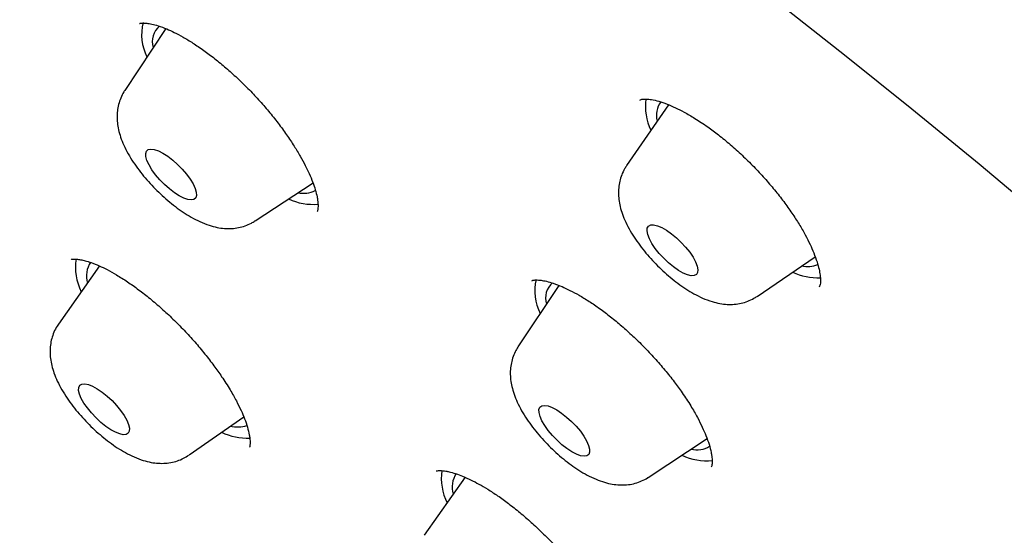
# Model space of a CAD drawing. Header units: millimetres. Extents: x 8 to 1577, y 12 to 2534.
# Tile 21 of 60: x 1328.66 to 1341.67, y 904.52 to 911.33. Entities that reach past the tile are written whole.
import ezdxf

# ---------------------------------------------------------------- set-up
doc = ezdxf.new("R2010")
doc.units = ezdxf.units.MM

msp = doc.modelspace()

# ---------------------------------------------------------------- linework, layer by layer
at = {"color": 7, "linetype": 'Continuous', "lineweight": 30}
for p, q in [((1330.59, 911.213), (1330.049, 910.395)), ((1337.232, 910.207), (1336.68, 909.401)), ((1331.77, 908.67), (1332.536, 909.174)), ((1338.404, 907.673), (1339.172, 908.197)), ((1329.714, 908.075), (1329.172, 907.307)), ((1335.783, 907.819), (1335.245, 907.006)), ((1330.898, 905.577), (1331.62, 906.083)), ((1336.966, 905.281), (1337.743, 905.793)), ((1334.545, 905.282), (1334.006, 904.516)), ((1334.167, 905.364), (1334.164, 905.361))]:
    msp.add_line(p, q, dxfattribs=at)
at = {"color": 7, "linetype": 'Continuous', "lineweight": 30, "flags": 128}
for points in [[(1328.203, 918.694), (1329.048, 918.199), (1329.9, 917.684), (1330.759, 917.151), (1331.623, 916.599), (1332.492, 916.029), (1333.366, 915.441), (1334.244, 914.836), (1335.125, 914.213), (1336.009, 913.575), (1336.896, 912.92), (1337.784, 912.25), (1338.672, 911.565), (1339.562, 910.865), (1340.451, 910.151), (1341.339, 909.423), (1342.225, 908.682)], [(1330.769, 909.002), (1330.705, 909.043), (1330.639, 909.094), (1330.574, 909.152), (1330.513, 909.215), (1330.456, 909.28), (1330.408, 909.346), (1330.37, 909.41), (1330.342, 909.468), (1330.327, 909.52), (1330.325, 909.562), (1330.336, 909.594), (1330.359, 909.614), (1330.393, 909.621), (1330.438, 909.616), (1330.492, 909.597), (1330.552, 909.567), (1330.616, 909.526), (1330.682, 909.475), (1330.747, 909.417), (1330.809, 909.354), (1330.865, 909.289), (1330.913, 909.223), (1330.951, 909.159), (1330.979, 909.101), (1330.994, 909.049), (1330.996, 909.007), (1330.986, 908.975), (1330.963, 908.955), (1330.928, 908.948), (1330.883, 908.953), (1330.829, 908.972), (1330.769, 909.002)], [(1337.301, 908.063), (1337.235, 908.117), (1337.172, 908.178), (1337.112, 908.242), (1337.059, 908.308), (1337.015, 908.373), (1336.982, 908.435), (1336.96, 908.49), (1336.951, 908.538), (1336.954, 908.576), (1336.97, 908.603), (1336.999, 908.617), (1337.038, 908.618), (1337.088, 908.607), (1337.144, 908.583), (1337.206, 908.547), (1337.272, 908.502), (1337.338, 908.447), (1337.401, 908.387), (1337.461, 908.322), (1337.514, 908.256), (1337.558, 908.191), (1337.591, 908.13), (1337.613, 908.074), (1337.622, 908.026), (1337.619, 907.989), (1337.603, 907.962), (1337.574, 907.948), (1337.535, 907.946), (1337.485, 907.958), (1337.429, 907.982), (1337.367, 908.017), (1337.301, 908.063)], [(1329.926, 905.877), (1329.864, 905.911), (1329.799, 905.955), (1329.733, 906.008), (1329.669, 906.068), (1329.609, 906.132), (1329.555, 906.198), (1329.509, 906.263), (1329.474, 906.325), (1329.45, 906.382), (1329.439, 906.431), (1329.441, 906.47), (1329.455, 906.499), (1329.482, 906.515), (1329.52, 906.518), (1329.568, 906.509), (1329.623, 906.486), (1329.685, 906.453), (1329.75, 906.408), (1329.816, 906.355), (1329.88, 906.296), (1329.94, 906.232), (1329.994, 906.166), (1330.04, 906.1), (1330.075, 906.038), (1330.099, 905.981), (1330.11, 905.932), (1330.108, 905.893), (1330.094, 905.865), (1330.067, 905.848), (1330.029, 905.845), (1329.981, 905.855), (1329.926, 905.877)], [(1335.892, 905.661), (1335.826, 905.713), (1335.762, 905.772), (1335.701, 905.835), (1335.645, 905.901), (1335.599, 905.966), (1335.562, 906.029), (1335.536, 906.087), (1335.523, 906.138), (1335.522, 906.179), (1335.535, 906.209), (1335.559, 906.227), (1335.596, 906.232), (1335.642, 906.225), (1335.696, 906.205), (1335.757, 906.173), (1335.822, 906.13), (1335.888, 906.078), (1335.952, 906.02), (1336.013, 905.956), (1336.069, 905.89), (1336.115, 905.825), (1336.152, 905.762), (1336.178, 905.704), (1336.191, 905.654), (1336.192, 905.613), (1336.18, 905.582), (1336.155, 905.564), (1336.118, 905.559), (1336.072, 905.566), (1336.018, 905.586), (1335.957, 905.618), (1335.892, 905.661)]]:
    msp.add_lwpolyline(points, dxfattribs=at)
at = {"color": 7, "linetype": 'Continuous', "lineweight": 30}
for centre, radius, start, end in [((1330.923, 911.134), 0.652, 166.0547, 207.0086), ((1330.682, 911.039), 0.27, 129.7458, 196.6212), ((1337.66, 910.184), 0.731, 172.3604, 205.5017), ((1337.399, 910.063), 0.324, 145.7202, 193.0704), ((1332.412, 909.366), 0.331, 256.8497, 297.518), ((1332.542, 909.672), 0.783, 245.145, 274.5522), ((1330.107, 908.057), 0.71, 171.156, 206.9938), ((1329.873, 907.94), 0.331, 146.0192, 195.8796), ((1339.069, 908.444), 0.376, 258.4262, 291.5174), ((1336.128, 907.747), 0.661, 167.0849, 206.8465), ((1339.211, 908.733), 0.814, 245.4657, 272.1489), ((1335.88, 907.65), 0.271, 131.308, 196.699), ((1331.536, 906.353), 0.406, 256.5893, 288.2132), ((1331.683, 906.634), 0.836, 244.8266, 271.2763), ((1337.611, 905.944), 0.3, 254.9584, 303.6402), ((1337.733, 906.265), 0.764, 244.9488, 276.1369), ((1334.973, 905.273), 0.742, 172.4974, 206.2799), ((1334.706, 905.15), 0.331, 146.9343, 196.0156)]:
    msp.add_arc(centre, radius, start, end, dxfattribs=at)
for points, knots in [([(1390.457, 874.578), (1390.5, 874.623), (1390.58, 874.707), (1390.689, 874.826), (1390.78, 874.928), (1390.853, 875.012), (1390.908, 875.079), (1390.949, 875.129), (1391.024, 875.221), (1391.103, 875.322), (1391.188, 875.436), (1391.247, 875.518), (1391.316, 875.615), (1391.39, 875.725), (1391.472, 875.85), (1391.555, 875.983), (1391.635, 876.117), (1391.71, 876.248), (1391.783, 876.381), (1391.858, 876.524), (1391.931, 876.673), (1392.004, 876.827), (1392.071, 876.978), (1392.134, 877.125), (1392.189, 877.263), (1392.24, 877.396), (1392.29, 877.531), (1392.351, 877.707), (1392.423, 877.933), (1392.502, 878.206), (1392.566, 878.459), (1392.617, 878.682), (1392.657, 878.871), (1392.692, 879.055), (1392.722, 879.23), (1392.747, 879.391), (1392.769, 879.546), (1392.789, 879.704), (1392.809, 879.88), (1392.827, 880.067), (1392.843, 880.263), (1392.856, 880.459), (1392.865, 880.656), (1392.873, 880.87), (1392.877, 881.098), (1392.877, 881.336), (1392.874, 881.571), (1392.867, 881.812), (1392.855, 882.072), (1392.838, 882.345), (1392.817, 882.623), (1392.788, 882.926), (1392.753, 883.246), (1392.709, 883.58), (1392.662, 883.903), (1392.611, 884.224), (1392.56, 884.515), (1392.509, 884.782), (1392.46, 885.026), (1392.405, 885.29), (1392.342, 885.573), (1392.272, 885.873), (1392.206, 886.141), (1392.15, 886.36), (1392.109, 886.515), (1392.075, 886.641), (1392.049, 886.738), (1392.022, 886.836), (1391.988, 886.958), (1391.942, 887.119), (1391.886, 887.311), (1391.821, 887.53), (1391.744, 887.783), (1391.652, 888.072), (1391.546, 888.399), (1391.422, 888.765), (1391.28, 889.17), (1391.119, 889.614), (1390.973, 890), (1390.851, 890.314), (1390.765, 890.534), (1390.685, 890.733), (1390.617, 890.899), (1390.567, 891.022), (1390.532, 891.106), (1390.508, 891.164), (1390.487, 891.215), (1390.465, 891.268), (1390.427, 891.359), (1390.368, 891.497), (1390.285, 891.691), (1390.186, 891.921), (1390.07, 892.185), (1389.921, 892.518), (1389.744, 892.907), (1389.542, 893.339), (1389.287, 893.872), (1388.979, 894.499), (1388.614, 895.217), (1388.248, 895.913), (1387.878, 896.599), (1387.461, 897.35), (1386.984, 898.185), (1386.579, 898.872), (1386.297, 899.34), (1386.156, 899.573), (1386.023, 899.791), (1385.902, 899.987), (1385.797, 900.157), (1385.709, 900.299), (1385.639, 900.41), (1385.588, 900.493), (1385.543, 900.563), (1385.491, 900.647), (1385.419, 900.761), (1385.327, 900.905), (1385.223, 901.069), (1385.078, 901.296), (1384.886, 901.594), (1384.641, 901.969), (1384.371, 902.379), (1384.072, 902.827), (1383.743, 903.314), (1383.384, 903.839), (1383.003, 904.386), (1382.61, 904.943), (1382.213, 905.497), (1381.815, 906.047), (1381.249, 906.815), (1380.512, 907.797), (1379.595, 908.983), (1378.677, 910.141), (1377.755, 911.273), (1376.827, 912.387), (1375.886, 913.489), (1374.901, 914.617), (1373.871, 915.768), (1372.796, 916.941), (1371.708, 918.098), (1370.606, 919.242), (1369.468, 920.397), (1368.293, 921.559), (1367.082, 922.728), (1365.859, 923.88), (1364.619, 925.017), (1363.362, 926.142), (1362.176, 927.174), (1361.067, 928.116), (1360.038, 928.971), (1358.998, 929.815), (1357.944, 930.651), (1356.873, 931.48), (1355.838, 932.261), (1354.84, 932.996), (1353.882, 933.685), (1352.912, 934.366), (1352.132, 934.899), (1351.556, 935.285), (1351.2, 935.522), (1350.878, 935.734), (1350.592, 935.92), (1350.349, 936.077), (1350.147, 936.207), (1349.984, 936.311), (1349.847, 936.398), (1349.736, 936.469), (1349.637, 936.531), (1349.532, 936.597), (1349.404, 936.678), (1349.245, 936.777), (1349.038, 936.906), (1348.779, 937.066), (1348.461, 937.26), (1348.098, 937.479), (1347.696, 937.719), (1347.274, 937.967), (1346.693, 938.303), (1345.978, 938.707), (1345.141, 939.164), (1344.345, 939.584), (1343.589, 939.969), (1342.975, 940.272), (1342.491, 940.504), (1342.127, 940.675), (1341.771, 940.839), (1341.423, 940.997), (1341.087, 941.146), (1340.777, 941.28), (1340.499, 941.399), (1340.255, 941.501), (1340.026, 941.596), (1339.789, 941.692), (1339.54, 941.792), (1339.275, 941.896), (1339, 942.002), (1338.708, 942.112), (1338.406, 942.223), (1338.1, 942.332), (1337.814, 942.432), (1337.548, 942.522), (1337.302, 942.603), (1337.055, 942.683), (1336.816, 942.759), (1336.594, 942.826), (1336.409, 942.882), (1336.261, 942.925), (1336.146, 942.958), (1336.049, 942.986), (1335.956, 943.012), (1335.849, 943.042), (1335.718, 943.077), (1335.564, 943.119), (1335.384, 943.166), (1335.133, 943.229), (1334.829, 943.303), (1334.49, 943.38), (1334.178, 943.447), (1333.855, 943.511), (1333.518, 943.574), (1333.161, 943.634), (1332.806, 943.688), (1332.441, 943.736), (1332.086, 943.777), (1331.747, 943.809), (1331.43, 943.833), (1331.124, 943.85), (1330.838, 943.862), (1330.57, 943.867), (1330.302, 943.868), (1330.025, 943.864), (1329.736, 943.854), (1329.484, 943.84), (1329.274, 943.824), (1329.11, 943.809), (1328.955, 943.793), (1328.818, 943.777), (1328.697, 943.762), (1328.581, 943.746), (1328.453, 943.727), (1328.306, 943.704), (1328.143, 943.675), (1327.978, 943.643), (1327.813, 943.609), (1327.64, 943.57), (1327.455, 943.524), (1327.26, 943.472), (1327.071, 943.417), (1326.893, 943.362), (1326.731, 943.307), (1326.58, 943.254), (1326.444, 943.202), (1326.315, 943.151), (1326.189, 943.099), (1326.055, 943.042), (1325.913, 942.977), (1325.765, 942.906), (1325.62, 942.833), (1325.488, 942.763), (1325.371, 942.699), (1325.26, 942.635), (1325.143, 942.566), (1325.016, 942.487), (1324.887, 942.404), (1324.765, 942.321), (1324.658, 942.246), (1324.564, 942.177), (1324.475, 942.11), (1324.384, 942.039), (1324.309, 941.979), (1324.241, 941.924), (1324.176, 941.87), (1324.092, 941.798), (1323.99, 941.708), (1323.871, 941.599), (1323.786, 941.518), (1323.741, 941.475)], [0, 0, 0, 0, 0.00235, 0.004399, 0.006147, 0.007594, 0.008739, 0.009584, 0.010292, 0.013932, 0.01524, 0.016808, 0.01864, 0.020737, 0.022974, 0.02559, 0.027921, 0.030002, 0.032224, 0.034696, 0.037338, 0.039815, 0.042446, 0.044816, 0.047048, 0.04917, 0.051262, 0.053567, 0.057585, 0.061918, 0.06632, 0.069248, 0.072104, 0.074883, 0.077498, 0.079884, 0.081954, 0.084309, 0.086798, 0.089587, 0.092386, 0.095164, 0.097919, 0.100639, 0.104099, 0.107328, 0.110381, 0.113607, 0.11707, 0.12074, 0.124391, 0.127974, 0.132445, 0.136677, 0.140629, 0.144532, 0.148584, 0.151336, 0.15428, 0.157439, 0.160811, 0.164396, 0.168082, 0.170221, 0.172018, 0.173472, 0.174585, 0.175357, 0.176842, 0.178782, 0.1809, 0.18338, 0.186224, 0.189432, 0.193084, 0.197124, 0.201553, 0.20637, 0.211575, 0.213988, 0.216438, 0.218577, 0.22032, 0.221669, 0.222451, 0.222993, 0.223482, 0.22404, 0.224666, 0.226344, 0.228375, 0.230759, 0.233496, 0.236585, 0.24104, 0.245461, 0.249792, 0.257202, 0.264333, 0.271187, 0.277793, 0.284477, 0.293067, 0.30192, 0.304174, 0.306441, 0.308542, 0.310375, 0.312015, 0.313358, 0.314402, 0.315149, 0.315692, 0.316406, 0.317518, 0.318917, 0.320472, 0.322126, 0.325325, 0.328838, 0.332665, 0.336806, 0.341356, 0.346233, 0.351391, 0.356547, 0.361652, 0.366706, 0.37171, 0.382843, 0.393717, 0.404332, 0.414689, 0.424911, 0.435081, 0.445198, 0.456267, 0.467274, 0.47822, 0.489142, 0.500065, 0.51165, 0.523236, 0.534822, 0.546434, 0.558162, 0.570015, 0.579417, 0.588895, 0.598452, 0.608103, 0.617935, 0.627961, 0.636659, 0.645499, 0.65448, 0.663602, 0.667239, 0.670584, 0.673599, 0.676284, 0.678638, 0.680434, 0.681975, 0.683262, 0.684294, 0.685117, 0.68607, 0.687259, 0.688756, 0.690568, 0.693135, 0.696149, 0.699609, 0.703516, 0.707677, 0.71177, 0.720295, 0.728483, 0.736336, 0.743852, 0.751095, 0.754862, 0.758569, 0.762216, 0.765802, 0.769328, 0.77265, 0.775491, 0.778047, 0.780324, 0.782743, 0.785575, 0.788251, 0.791215, 0.794429, 0.797714, 0.801051, 0.804437, 0.807134, 0.809861, 0.81262, 0.815399, 0.817935, 0.820112, 0.82169, 0.823007, 0.824061, 0.825004, 0.826229, 0.827726, 0.829515, 0.831596, 0.833969, 0.838297, 0.842329, 0.846064, 0.849503, 0.854051, 0.858413, 0.862716, 0.867334, 0.87225, 0.876342, 0.880522, 0.884642, 0.888458, 0.891979, 0.895534, 0.899378, 0.903466, 0.907621, 0.910017, 0.91243, 0.9147, 0.916703, 0.918436, 0.920008, 0.921793, 0.924042, 0.926531, 0.929026, 0.931499, 0.93398, 0.936955, 0.940022, 0.942981, 0.945794, 0.948384, 0.950706, 0.953022, 0.954954, 0.956985, 0.959167, 0.96152, 0.964045, 0.966608, 0.968947, 0.970806, 0.972646, 0.974693, 0.976949, 0.979402, 0.981703, 0.983698, 0.985385, 0.987065, 0.988755, 0.99049, 0.991297, 0.992414, 0.993842, 0.995583, 0.997636, 1, 1, 1, 1]), ([(1306.993, 925.13), (1306.953, 925.091), (1306.88, 925.017), (1306.78, 924.914), (1306.696, 924.825), (1306.629, 924.752), (1306.577, 924.695), (1306.538, 924.651), (1306.497, 924.604), (1306.444, 924.542), (1306.376, 924.461), (1306.285, 924.349), (1306.181, 924.216), (1306.073, 924.07), (1305.978, 923.936), (1305.892, 923.809), (1305.81, 923.683), (1305.728, 923.552), (1305.64, 923.405), (1305.552, 923.25), (1305.471, 923.099), (1305.403, 922.966), (1305.342, 922.843), (1305.284, 922.72), (1305.224, 922.586), (1305.16, 922.436), (1305.096, 922.281), (1305.037, 922.125), (1304.981, 921.973), (1304.931, 921.827), (1304.888, 921.692), (1304.852, 921.576), (1304.812, 921.443), (1304.767, 921.279), (1304.713, 921.07), (1304.66, 920.84), (1304.61, 920.594), (1304.563, 920.337), (1304.523, 920.076), (1304.489, 919.815), (1304.461, 919.561), (1304.44, 919.315), (1304.424, 919.076), (1304.412, 918.83), (1304.405, 918.607), (1304.402, 918.408), (1304.402, 918.24), (1304.403, 918.066), (1304.407, 917.888), (1304.413, 917.707), (1304.42, 917.532), (1304.429, 917.372), (1304.438, 917.231), (1304.447, 917.106), (1304.456, 916.985), (1304.467, 916.858), (1304.48, 916.716), (1304.498, 916.539), (1304.522, 916.326), (1304.553, 916.075), (1304.59, 915.803), (1304.634, 915.51), (1304.687, 915.196), (1304.738, 914.91), (1304.786, 914.666), (1304.824, 914.478), (1304.859, 914.308), (1304.894, 914.149), (1304.926, 914.004), (1304.956, 913.874), (1304.984, 913.756), (1305.014, 913.628), (1305.051, 913.477), (1305.095, 913.301), (1305.16, 913.047), (1305.25, 912.714), (1305.366, 912.303), (1305.501, 911.854), (1305.655, 911.363), (1305.831, 910.835), (1306.017, 910.304), (1306.207, 909.786), (1306.396, 909.291), (1306.563, 908.868), (1306.705, 908.519), (1306.819, 908.246), (1306.923, 907.998), (1307.009, 907.798), (1307.081, 907.632), (1307.147, 907.481), (1307.225, 907.304), (1307.317, 907.099), (1307.434, 906.839), (1307.579, 906.522), (1307.749, 906.159), (1307.927, 905.787), (1308.104, 905.422), (1308.282, 905.062), (1308.46, 904.708), (1308.638, 904.36), (1308.877, 903.9), (1309.176, 903.335), (1309.538, 902.671), (1309.881, 902.058), (1310.202, 901.496), (1310.504, 900.976), (1310.805, 900.468), (1311.108, 899.965), (1311.413, 899.466), (1311.789, 898.863), (1312.237, 898.156), (1312.645, 897.528), (1312.934, 897.091), (1313.1, 896.842), (1313.266, 896.594), (1313.425, 896.357), (1313.566, 896.15), (1313.681, 895.981), (1313.773, 895.847), (1313.85, 895.735), (1313.911, 895.647), (1313.961, 895.573), (1314.015, 895.496), (1314.085, 895.395), (1314.171, 895.271), (1314.265, 895.136), (1314.359, 895.002), (1314.474, 894.839), (1314.609, 894.648), (1314.762, 894.432), (1314.911, 894.223), (1315.07, 894.001), (1315.252, 893.75), (1315.465, 893.455), (1315.712, 893.118), (1315.981, 892.753), (1316.272, 892.364), (1316.581, 891.952), (1316.92, 891.506), (1317.289, 891.025), (1317.687, 890.514), (1318.113, 889.971), (1318.569, 889.399), (1319.057, 888.793), (1319.581, 888.151), (1320.144, 887.472), (1320.746, 886.756), (1321.385, 886.008), (1322.062, 885.228), (1322.774, 884.421), (1323.52, 883.59), (1324.302, 882.735), (1325.122, 881.853), (1325.989, 880.939), (1326.902, 879.994), (1327.863, 879.019), (1328.867, 878.022), (1329.912, 877.005), (1330.92, 876.046), (1331.882, 875.149), (1332.792, 874.316), (1333.674, 873.523), (1334.254, 873.014), (1334.521, 872.781)], [0, 0, 0, 0, 0.003405, 0.00638, 0.008925, 0.011038, 0.012721, 0.013974, 0.015064, 0.017379, 0.020106, 0.02322, 0.028553, 0.033246, 0.037327, 0.041416, 0.045327, 0.049258, 0.05381, 0.059021, 0.06347, 0.067448, 0.070957, 0.074442, 0.078379, 0.082767, 0.087436, 0.091751, 0.096097, 0.100358, 0.104117, 0.107336, 0.110046, 0.11508, 0.120799, 0.127063, 0.133616, 0.140438, 0.147266, 0.153994, 0.160571, 0.166771, 0.172589, 0.178602, 0.185046, 0.189033, 0.193111, 0.197278, 0.201534, 0.205878, 0.210149, 0.213903, 0.217114, 0.219981, 0.222585, 0.225513, 0.228773, 0.232364, 0.237564, 0.243218, 0.249277, 0.25574, 0.262608, 0.26988, 0.274289, 0.27833, 0.281921, 0.285062, 0.288409, 0.291027, 0.29324, 0.295836, 0.299005, 0.302631, 0.306716, 0.314712, 0.323002, 0.331573, 0.341657, 0.352104, 0.362523, 0.372415, 0.381779, 0.390614, 0.396145, 0.40123, 0.405801, 0.409855, 0.412202, 0.414929, 0.418156, 0.421883, 0.426109, 0.43229, 0.439027, 0.445656, 0.452149, 0.458504, 0.464722, 0.470803, 0.476746, 0.488756, 0.500164, 0.510972, 0.520115, 0.528807, 0.537325, 0.545743, 0.55406, 0.562276, 0.575853, 0.589146, 0.593265, 0.597357, 0.60142, 0.60542, 0.608982, 0.611541, 0.613728, 0.615543, 0.616986, 0.618057, 0.619126, 0.620773, 0.622973, 0.625201, 0.627369, 0.629475, 0.63318, 0.63668, 0.639974, 0.643371, 0.647447, 0.652214, 0.657672, 0.663823, 0.669921, 0.676574, 0.683782, 0.691546, 0.699864, 0.708575, 0.71782, 0.727601, 0.737917, 0.74897, 0.760577, 0.772739, 0.785454, 0.798724, 0.812297, 0.826403, 0.841045, 0.856222, 0.872225, 0.888782, 0.905894, 0.923561, 0.941783, 0.956488, 0.971535, 0.986924, 1, 1, 1, 1]), ([(1330.243, 911.279), (1330.246, 911.281), (1330.251, 911.284), (1330.268, 911.285), (1330.298, 911.286), (1330.342, 911.284), (1330.404, 911.274), (1330.494, 911.25), (1330.594, 911.213), (1330.705, 911.163), (1330.821, 911.101), (1330.951, 911.022), (1331.092, 910.927), (1331.238, 910.816), (1331.386, 910.694), (1331.533, 910.562), (1331.678, 910.421), (1331.818, 910.273), (1331.951, 910.12), (1332.076, 909.964), (1332.188, 909.81), (1332.286, 909.663), (1332.368, 909.527), (1332.433, 909.407), (1332.489, 909.291), (1332.534, 909.182), (1332.57, 909.077), (1332.588, 909.001), (1332.598, 908.944), (1332.602, 908.898), (1332.603, 908.858), (1332.601, 908.827), (1332.598, 908.804), (1332.593, 908.796), (1332.59, 908.791)], [0, 0, 0, 0, 0.042738, 0.076587, 0.101665, 0.124173, 0.153258, 0.183458, 0.217609, 0.245888, 0.2765, 0.309427, 0.344153, 0.379103, 0.414124, 0.449228, 0.48443, 0.519757, 0.55522, 0.590581, 0.625812, 0.659852, 0.691405, 0.72048, 0.747092, 0.77878, 0.807264, 0.839432, 0.857328, 0.876416, 0.899299, 0.927665, 0.961295, 1, 1, 1, 1]), ([(1330.049, 910.394), (1330.045, 910.388), (1330.022, 910.357), (1329.993, 910.294), (1329.965, 910.21), (1329.949, 910.123), (1329.945, 910.034), (1329.952, 909.944), (1329.971, 909.849), (1330.002, 909.749), (1330.048, 909.642), (1330.107, 909.531), (1330.177, 909.421), (1330.255, 909.315), (1330.338, 909.214), (1330.427, 909.117), (1330.52, 909.026), (1330.617, 908.939), (1330.717, 908.858), (1330.821, 908.784), (1330.929, 908.717), (1331.043, 908.658), (1331.156, 908.613), (1331.265, 908.584), (1331.364, 908.569), (1331.459, 908.568), (1331.551, 908.579), (1331.639, 908.603), (1331.712, 908.634), (1331.753, 908.661), (1331.768, 908.671)], [0, 0, 0, 0, 0.007771, 0.038067, 0.067978, 0.097952, 0.12854, 0.160479, 0.194769, 0.232622, 0.274767, 0.319571, 0.363176, 0.405098, 0.445829, 0.485885, 0.52568, 0.565559, 0.605791, 0.646804, 0.68917, 0.733707, 0.781438, 0.820933, 0.856411, 0.889425, 0.920984, 0.951695, 0.981928, 1, 1, 1, 1]), ([(1336.855, 910.266), (1336.86, 910.27), (1336.87, 910.276), (1336.892, 910.279), (1336.916, 910.281), (1336.944, 910.281), (1336.975, 910.278), (1337.025, 910.272), (1337.104, 910.254), (1337.21, 910.218), (1337.323, 910.169), (1337.447, 910.107), (1337.589, 910.024), (1337.742, 909.923), (1337.899, 909.806), (1338.052, 909.681), (1338.208, 909.54), (1338.36, 909.39), (1338.503, 909.237), (1338.636, 909.081), (1338.758, 908.926), (1338.867, 908.774), (1338.962, 908.626), (1339.041, 908.488), (1339.105, 908.362), (1339.158, 908.242), (1339.198, 908.131), (1339.225, 908.031), (1339.237, 907.962), (1339.242, 907.914), (1339.243, 907.874), (1339.241, 907.842), (1339.236, 907.814), (1339.229, 907.803), (1339.224, 907.796)], [0, 0, 0, 0, 0.042435, 0.076153, 0.10076, 0.116266, 0.130234, 0.145592, 0.180443, 0.215083, 0.245841, 0.276193, 0.311444, 0.351713, 0.385284, 0.4216, 0.459296, 0.496384, 0.532857, 0.568729, 0.604023, 0.638775, 0.672813, 0.705967, 0.737021, 0.765557, 0.79972, 0.829527, 0.858131, 0.876003, 0.894859, 0.920997, 0.956163, 1, 1, 1, 1]), ([(1336.681, 909.399), (1336.672, 909.386), (1336.645, 909.349), (1336.614, 909.279), (1336.587, 909.194), (1336.574, 909.107), (1336.572, 909.018), (1336.58, 908.927), (1336.601, 908.832), (1336.634, 908.731), (1336.682, 908.623), (1336.743, 908.512), (1336.815, 908.402), (1336.893, 908.297), (1336.978, 908.197), (1337.067, 908.101), (1337.16, 908.01), (1337.258, 907.924), (1337.359, 907.844), (1337.463, 907.771), (1337.572, 907.705), (1337.687, 907.648), (1337.801, 907.605), (1337.91, 907.578), (1338.008, 907.566), (1338.102, 907.567), (1338.194, 907.58), (1338.281, 907.607), (1338.351, 907.638), (1338.388, 907.664), (1338.401, 907.673)], [0, 0, 0, 0, 0.015564, 0.045595, 0.075309, 0.105163, 0.135726, 0.167769, 0.202328, 0.240607, 0.28311, 0.327595, 0.370673, 0.41213, 0.452489, 0.492245, 0.531798, 0.571473, 0.611558, 0.652495, 0.694884, 0.739582, 0.787586, 0.82597, 0.860688, 0.893181, 0.924363, 0.954784, 0.98478, 1, 1, 1, 1]), ([(1329.339, 908.162), (1329.342, 908.163), (1329.346, 908.165), (1329.359, 908.165), (1329.379, 908.166), (1329.405, 908.165), (1329.435, 908.162), (1329.472, 908.156), (1329.525, 908.145), (1329.608, 908.119), (1329.705, 908.081), (1329.819, 908.026), (1329.944, 907.957), (1330.083, 907.868), (1330.232, 907.763), (1330.383, 907.645), (1330.535, 907.515), (1330.686, 907.375), (1330.833, 907.226), (1330.975, 907.071), (1331.107, 906.913), (1331.226, 906.759), (1331.338, 906.601), (1331.438, 906.444), (1331.523, 906.295), (1331.586, 906.167), (1331.635, 906.05), (1331.672, 905.941), (1331.692, 905.856), (1331.701, 905.799), (1331.704, 905.762), (1331.704, 905.729), (1331.703, 905.705), (1331.702, 905.687), (1331.699, 905.681), (1331.698, 905.678)], [0, 0, 0, 0, 0.037837, 0.069487, 0.094734, 0.113332, 0.128208, 0.142103, 0.166866, 0.192511, 0.224905, 0.253737, 0.286326, 0.321732, 0.357426, 0.393267, 0.429241, 0.465345, 0.501592, 0.537992, 0.57451, 0.609601, 0.642351, 0.682311, 0.718029, 0.749537, 0.779115, 0.812323, 0.848567, 0.866084, 0.882905, 0.901181, 0.92677, 0.959777, 1, 1, 1, 1]), ([(1335.43, 907.88), (1335.433, 907.882), (1335.44, 907.887), (1335.458, 907.889), (1335.482, 907.891), (1335.514, 907.89), (1335.556, 907.886), (1335.62, 907.874), (1335.714, 907.847), (1335.819, 907.807), (1335.934, 907.753), (1336.053, 907.689), (1336.185, 907.609), (1336.325, 907.513), (1336.469, 907.404), (1336.616, 907.283), (1336.763, 907.15), (1336.909, 907.008), (1337.051, 906.857), (1337.186, 906.702), (1337.308, 906.549), (1337.424, 906.389), (1337.527, 906.231), (1337.615, 906.078), (1337.681, 905.946), (1337.733, 905.827), (1337.773, 905.714), (1337.796, 905.625), (1337.806, 905.564), (1337.811, 905.523), (1337.811, 905.485), (1337.809, 905.455), (1337.806, 905.43), (1337.8, 905.421), (1337.797, 905.415)], [0, 0, 0, 0, 0.039108, 0.071258, 0.09615, 0.115122, 0.133243, 0.162412, 0.19274, 0.227134, 0.255653, 0.28653, 0.319331, 0.352842, 0.386918, 0.421433, 0.456416, 0.491884, 0.527851, 0.564301, 0.599564, 0.632648, 0.673041, 0.709254, 0.741338, 0.771313, 0.804259, 0.839892, 0.85769, 0.875297, 0.894801, 0.922101, 0.957275, 1, 1, 1, 1]), ([(1329.173, 907.305), (1329.167, 907.297), (1329.142, 907.264), (1329.111, 907.2), (1329.081, 907.115), (1329.064, 907.028), (1329.059, 906.94), (1329.065, 906.85), (1329.083, 906.756), (1329.112, 906.657), (1329.156, 906.55), (1329.215, 906.44), (1329.284, 906.329), (1329.361, 906.223), (1329.444, 906.121), (1329.532, 906.024), (1329.624, 905.932), (1329.721, 905.844), (1329.821, 905.763), (1329.924, 905.688), (1330.032, 905.621), (1330.145, 905.561), (1330.258, 905.514), (1330.367, 905.483), (1330.467, 905.467), (1330.562, 905.465), (1330.655, 905.474), (1330.743, 905.497), (1330.825, 905.53), (1330.873, 905.561), (1330.896, 905.576)], [0, 0, 0, 0, 0.010252, 0.040281, 0.069887, 0.099508, 0.129676, 0.161095, 0.194729, 0.231768, 0.27305, 0.317322, 0.360626, 0.402243, 0.442626, 0.482295, 0.521669, 0.561102, 0.600846, 0.641316, 0.683058, 0.726855, 0.773717, 0.813351, 0.848819, 0.881698, 0.913045, 0.943499, 0.973446, 1, 1, 1, 1]), ([(1335.245, 907.004), (1335.232, 906.983), (1335.202, 906.936), (1335.172, 906.857), (1335.151, 906.771), (1335.142, 906.683), (1335.144, 906.594), (1335.158, 906.501), (1335.184, 906.404), (1335.223, 906.3), (1335.276, 906.19), (1335.342, 906.079), (1335.417, 905.971), (1335.498, 905.868), (1335.585, 905.769), (1335.676, 905.675), (1335.771, 905.587), (1335.87, 905.503), (1335.972, 905.426), (1336.078, 905.356), (1336.189, 905.294), (1336.302, 905.243), (1336.411, 905.207), (1336.513, 905.186), (1336.61, 905.178), (1336.703, 905.183), (1336.794, 905.201), (1336.879, 905.232), (1336.937, 905.259), (1336.963, 905.28), (1336.966, 905.281)], [0, 0, 0, 0, 0.024878, 0.054904, 0.084793, 0.115043, 0.1463, 0.179445, 0.215629, 0.25595, 0.300051, 0.34436, 0.386967, 0.428144, 0.468437, 0.5083, 0.548111, 0.588146, 0.628766, 0.670468, 0.713954, 0.760196, 0.802107, 0.839327, 0.87338, 0.905551, 0.936617, 0.967048, 0.997134, 1, 1, 1, 1]), ([(1334.167, 905.365), (1334.169, 905.366), (1334.174, 905.369), (1334.19, 905.37), (1334.216, 905.371), (1334.25, 905.369), (1334.292, 905.363), (1334.345, 905.353), (1334.416, 905.333), (1334.516, 905.296), (1334.62, 905.25), (1334.731, 905.192), (1334.848, 905.124), (1334.979, 905.038), (1335.122, 904.935), (1335.27, 904.817), (1335.42, 904.688), (1335.567, 904.55), (1335.709, 904.406), (1335.845, 904.256), (1335.972, 904.104), (1336.09, 903.951), (1336.197, 903.799), (1336.289, 903.652), (1336.366, 903.517), (1336.426, 903.396), (1336.476, 903.28), (1336.513, 903.174), (1336.537, 903.08), (1336.546, 903.017), (1336.549, 902.976), (1336.548, 902.946), (1336.546, 902.923), (1336.544, 902.907), (1336.54, 902.901), (1336.538, 902.898)], [0, 0, 0, 0, 0.037553, 0.07013, 0.097561, 0.119688, 0.138209, 0.155664, 0.187344, 0.215788, 0.247551, 0.274264, 0.303491, 0.335279, 0.369456, 0.404682, 0.439879, 0.475047, 0.510176, 0.545262, 0.580314, 0.615351, 0.65037, 0.685188, 0.718165, 0.748856, 0.77725, 0.811544, 0.841863, 0.871006, 0.888993, 0.907702, 0.931831, 0.962668, 1, 1, 1, 1])]:
    msp.add_open_spline(points, degree=3, knots=knots, dxfattribs=at)

doc.saveas('drawing.dxf')
